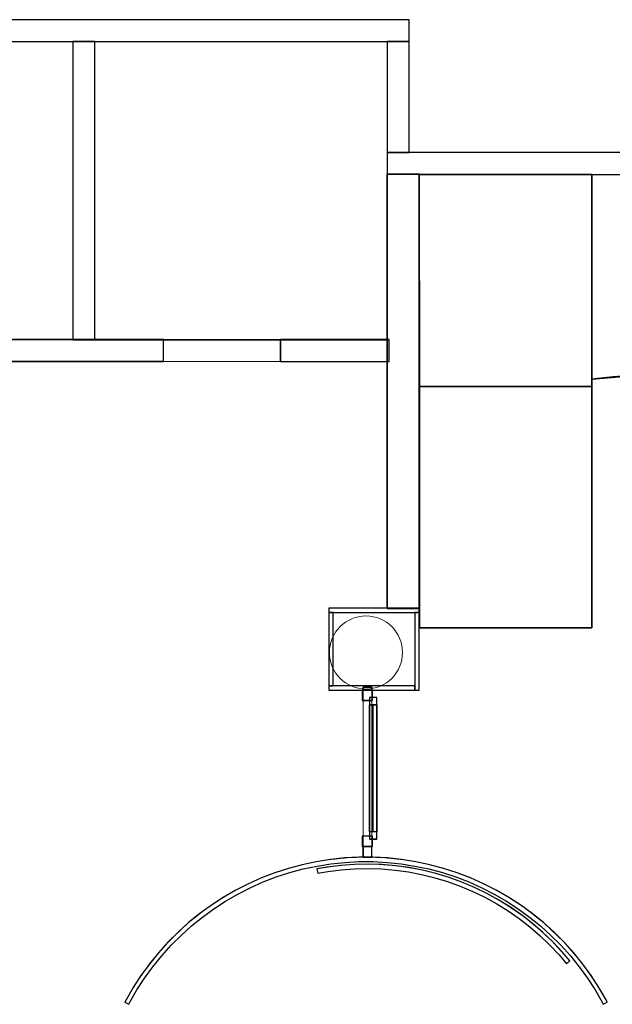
# Model space of a CAD drawing. Header units: metres. Extents: x 391.1 to 430.4, y 12.7 to 28.9.
# Tile 162 of 165: x 418.6 to 422.7, y 21.5 to 28.2. Entities that reach past the tile are written whole.
import ezdxf

# ---------------------------------------------------------------- set-up
doc = ezdxf.new("R2010")
doc.units = ezdxf.units.M
doc.layers.add('01_CARPINTERIA', color=5, linetype='Continuous', lineweight=25, true_color=0x0000ff)
doc.layers.add('01_SUELOS', color=7, linetype='Continuous', lineweight=25, true_color=0x007f00)
for name, color, linetype, lineweight in [('A-COLS-____-MCUT', 7, 'Continuous', 18), ('A-COLS-____-OTLN', 7, 'Continuous', 18), ('A-GENM-____-OTLN', 7, 'Continuous', 18), ('A-WALL-____-MCUT', 7, 'Continuous', 25), ('A-WALL-____-OTLN', 7, 'Continuous', 25)]:
    doc.layers.add(name, color=color, linetype=linetype, lineweight=lineweight)

# ---------------------------------------------------------------- blocks, each defined once
blk = doc.blocks.new('Family - Envans PB-155327-01_FON_P0')
at = {"layer": 'A-WALL-____-MCUT', "color": 253, "true_color": 0xaaaaaa}
for p, q in [((0.53, 0.03), (0, 0.03)), ((0, 0.03), (0, 0)), ((0, 0), (0.53, 0)), ((0.53, 0), (0.53, 0.03))]:
    blk.add_line(p, q, dxfattribs=at)
at = {"layer": 'A-WALL-____-OTLN', "color": 253, "true_color": 0xaaaaaa}
for p, q in [((0.53, 0.03), (0, 0.03)), ((0, 0.03), (0, 0)), ((0, 0), (0.53, 0)), ((0.53, 0), (0.53, 0.03))]:
    blk.add_line(p, q, dxfattribs=at)
at = {"layer": 'A-WALL-____-OTLN', "color": 253, "lineweight": 18, "true_color": 0xaaaaaa}
blk.add_line((0, 0), (0.53, 0), dxfattribs=at)
blk = doc.blocks.new('Family - LONDR55-XX_ZZ-ARQ-CAA-M3D-Londres55-155430-01_FON_P0')
at = {"layer": '01_SUELOS', "color": 9, "true_color": 0xaad4aa}
for p, q in [((1.1798, 3.0999), (0, 3.0999)), ((0, 3.0999), (0.0003, 1.6498)), ((0, 3.0999), (0.0003, 1.6498)), ((1.1798, 3.0999), (0, 3.0999)), ((0.0003, 1.6498), (0, 3.0999)), ((0.0001, 2.5406), (0, 3.0999)), ((0.0003, 1.6498), (0, 3.0999)), ((0, 3.0999), (0.0003, 0)), ((0, 3.0999), (0.0003, 0)), ((0, 3.0999), (0.0002, 1.1957)), ((1.1802, 1.7002), (1.1798, 3.0999)), ((1.1802, 1.7002), (1.1798, 3.0999)), ((1.1798, 2.992), (1.1798, 3.0999)), ((1.1799, 2.7359), (1.1798, 3.0999)), ((1.1798, 3.0999), (5.2706, 3.0999)), ((1.1798, 3.0999), (5.2706, 3.0999)), ((1.1799, 2.7359), (1.1798, 3.0999)), ((1.1798, 3.0999), (5.2706, 3.0999)), ((1.1798, 2.992), (1.1798, 3.0999)), ((1.1798, 3.0999), (1.1802, 1.7002)), ((1.1798, 3.0999), (1.1802, 1.7002)), ((1.1798, 3.0999), (5.2706, 3.0999)), ((1.1798, 2.992), (1.1799, 2.7359)), ((1.1801, 2.0018), (1.1798, 2.992)), ((1.1799, 2.7359), (1.1802, 1.7002)), ((1.1799, 2.7359), (1.1801, 2.0018)), ((1.1799, 2.7359), (1.1802, 1.7002)), ((0.0003, 1.6498), (0.0001, 2.5406)), ((1.1801, 2.0018), (1.1802, 1.7002)), ((1.1801, 2.0018), (1.1802, 1.7002)), ((1.1802, 1.7002), (1.3842, 1.7214)), ((1.3842, 1.7214), (1.1802, 1.7002)), ((1.1802, 1.7002), (1.3255, 1.7153)), ((1.2317, 1.7058), (1.1802, 1.7002)), ((1.2317, 1.7058), (1.1802, 1.7002)), ((1.2196, 1.7045), (1.1802, 1.7002)), ((1.1802, 1.6498), (1.1802, 1.7002)), ((1.1802, 1.6498), (1.1802, 1.7002)), ((1.1802, 1.7002), (1.1802, 1.7002)), ((1.1802, 1.7002), (1.1802, 1.7002)), ((1.1802, 1.7002), (1.1802, 1.7002)), ((1.1802, 1.7002), (1.1802, 1.7002)), ((1.2411, 1.7068), (1.2196, 1.7045)), ((1.2317, 1.7058), (1.2826, 1.7112)), ((1.2826, 1.7112), (1.2317, 1.7058)), ((1.2625, 1.7091), (1.2411, 1.7068)), ((1.2905, 1.7119), (1.2625, 1.7091)), ((1.2625, 1.7091), (1.2826, 1.7112)), ((1.349, 1.718), (1.2826, 1.7112)), ((1.349, 1.718), (1.2826, 1.7112)), ((1.2905, 1.7119), (1.3591, 1.719)), ((0.0003, 1.6498), (1.1802, 1.6498)), ((0.0003, 1.6498), (1.1802, 1.6498)), ((0.0003, 0), (0.0003, 1.6498)), ((0.0003, 1.6498), (0.0003, 0)), ((1.1802, 1.6498), (0.0003, 1.6498)), ((1.1802, 1.6498), (0.0003, 1.6498)), ((0.0003, 0), (0.0003, 1.6498)), ((0.0003, 1.0135), (0.0003, 1.6498)), ((0.0003, 1.6498), (0.0003, 0)), ((1.1802, 0), (1.1802, 1.6498)), ((1.1802, 0), (1.1802, 1.6498)), ((0.0002, 1.1957), (0.0003, 0)), ((0.0003, 0), (0.0003, 1.0135)), ((0.0003, 0), (1.1802, 0)), ((0.0003, 0), (1.1802, 0))]:
    blk.add_line(p, q, dxfattribs=at)
blk = doc.blocks.new('Family - Mampara PB-155434-01_FON_P0')
at = {"layer": 'A-WALL-____-MCUT', "color": 253, "true_color": 0xaaaaaa}
for p, q in [((0.076, 0.06), (0.0031, 0.06)), ((0.0031, 0.06), (0.0031, 0)), ((0.0031, 0), (0.076, 0)), ((0.076, 0), (0.076, 0.06)), ((1.1448, 0.06), (1.1448, 0)), ((1.165, 0.06), (1.1448, 0.06)), ((1.1448, 0), (1.165, 0)), ((1.165, 0), (1.165, 0.06))]:
    blk.add_line(p, q, dxfattribs=at)
at = {"layer": 'A-WALL-____-OTLN', "color": 253, "lineweight": 18, "true_color": 0xaaaaaa}
blk.add_line((0, 0), (1.165, 0), dxfattribs=at)
at = {"layer": 'A-WALL-____-OTLN', "color": 253, "true_color": 0xaaaaaa}
for p, q in [((0.0031, 0.06), (0.076, 0.06)), ((0.0031, 0.06), (0.0031, 0)), ((0.0031, 0), (0.076, 0)), ((0.076, 0), (0.076, 0.06)), ((1.1448, 0.06), (1.1448, 0)), ((1.1448, 0.06), (1.165, 0.06)), ((1.1448, 0), (1.165, 0)), ((1.165, 0.06), (1.165, 0))]:
    blk.add_line(p, q, dxfattribs=at)
blk = doc.blocks.new('Family - Vano de puerta PB-155436-01_FON_P0')
at = {"layer": 'A-GENM-____-OTLN', "color": 253, "true_color": 0xaaaaaa}
for p, q in [((421.0316, 23.6426), (420.9716, 23.6426)), ((420.9716, 23.6426), (420.9716, 22.5738)), ((421.0316, 23.6426), (420.9716, 23.6426)), ((420.9716, 22.5738), (420.9716, 23.6426)), ((421.0316, 22.5738), (421.0316, 23.6426)), ((421.0316, 23.6426), (421.0316, 22.5738)), ((420.9716, 22.5738), (421.0316, 22.5738)), ((421.0316, 22.5738), (420.9716, 22.5738))]:
    blk.add_line(p, q, dxfattribs=at)
blk = doc.blocks.new('Family - Envans PB-155529-01_FON_P0')
at = {"layer": 'A-WALL-____-MCUT', "color": 253, "true_color": 0xaaaaaa}
for p, q in [((0.5, 0.03), (0, 0.03)), ((0, 0.03), (0, 0)), ((0, 0), (0.5, 0)), ((0.5, 0), (0.5, 0.03))]:
    blk.add_line(p, q, dxfattribs=at)
at = {"layer": 'A-WALL-____-OTLN', "color": 253, "true_color": 0xaaaaaa}
for p, q in [((0.5, 0.03), (0, 0.03)), ((0, 0.03), (0, 0)), ((0, 0), (0.5, 0)), ((0.5, 0), (0.5, 0.03))]:
    blk.add_line(p, q, dxfattribs=at)
at = {"layer": 'A-WALL-____-OTLN', "color": 253, "lineweight": 18, "true_color": 0xaaaaaa}
blk.add_line((0, 0), (0.5, 0), dxfattribs=at)
blk = doc.blocks.new('Family - Envans PB-155557-01_FON_P0')
at = {"layer": 'A-WALL-____-MCUT', "color": 253, "true_color": 0xaaaaaa}
for p, q in [((0.7587, 0.15), (0, 0.15)), ((0, 0.15), (0, 0)), ((0.7587, 0), (0.7587, 0.15)), ((0, 0), (0.7587, 0))]:
    blk.add_line(p, q, dxfattribs=at)
at = {"layer": 'A-WALL-____-OTLN', "color": 253, "true_color": 0xaaaaaa}
for p, q in [((0.7587, 0.15), (0, 0.15)), ((0, 0.15), (0, 0)), ((0.7587, 0), (0.7587, 0.15)), ((0, 0), (0.7587, 0))]:
    blk.add_line(p, q, dxfattribs=at)
at = {"layer": 'A-WALL-____-OTLN', "color": 253, "lineweight": 18, "true_color": 0xaaaaaa}
blk.add_line((0, 0), (0.7587, 0), dxfattribs=at)
blk = doc.blocks.new('Family - Envans PB-155571-01_FON_P0')
at = {"layer": 'A-WALL-____-MCUT', "color": 253, "true_color": 0xaaaaaa}
for p, q in [((5.3016, 0.15), (0.0311, 0.15)), ((5.3016, 0.1488), (5.3016, 0.15)), ((5.5213, 0.1488), (5.3016, 0.1488)), ((5.5213, 0), (5.5213, 0.1488)), ((0, 0), (5.5213, 0))]:
    blk.add_line(p, q, dxfattribs=at)
at = {"layer": 'A-WALL-____-OTLN', "color": 253, "true_color": 0xaaaaaa}
for p, q in [((5.3016, 0.15), (0.0311, 0.15)), ((5.3016, 0.1488), (5.3016, 0.15)), ((5.5213, 0.1488), (5.3016, 0.1488)), ((5.5213, 0), (5.5213, 0.1488)), ((0, 0), (5.5213, 0))]:
    blk.add_line(p, q, dxfattribs=at)
at = {"layer": 'A-WALL-____-OTLN', "color": 253, "lineweight": 18, "true_color": 0xaaaaaa}
blk.add_line((0, 0), (5.5213, 0), dxfattribs=at)
blk = doc.blocks.new('Forma directa - LONDR55-XX_ZZ-ARQ-CAA-M3D-Londres55-155585-01_FON_P0')
at = {"layer": '01_CARPINTERIA', "color": 161, "true_color": 0xaaaaff}
for p, q in [((0.07, 0.07), (0, 0.07)), ((0, 0.07), (0, 0)), ((0.07, 0.07), (0, 0.07)), ((0, 0.07), (0, 0)), ((0.1, 0.1), (0.05, 0.1)), ((0.05, 0.1), (0.05, 0.05)), ((0.1, 0.1), (0.05, 0.1)), ((0.05, 0.1), (0.05, 0.05)), ((0.07, 0), (0.07, 0.07)), ((0.07, 0.07), (0.07, 0)), ((0.1, 0.05), (0.1, 0.1)), ((0.1, 0.1), (0.1, 0.05)), ((0.1, 0.1), (0.9688, 0.1)), ((0.9688, 0.1), (0.1, 0.1)), ((0.1, 0.1), (0.1, 0.05)), ((0.1, 0.05), (0.1, 0.1)), ((0.9688, 0.075), (0.1, 0.075)), ((0.9688, 0.075), (0.1, 0.075)), ((1.0188, 0.1), (0.9688, 0.1)), ((0.9688, 0.1), (0.9688, 0.05)), ((1.0188, 0.1), (0.9688, 0.1)), ((0.9688, 0.1), (0.9688, 0.05)), ((0.9688, 0.1), (0.9688, 0.05)), ((0.9688, 0.1), (0.9688, 0.05)), ((1.0688, 0.07), (0.9988, 0.07)), ((0.9988, 0.07), (0.9988, 0)), ((1.0688, 0.07), (0.9988, 0.07)), ((0.9988, 0.07), (0.9988, 0)), ((1.0188, 0.05), (1.0188, 0.1)), ((1.0188, 0.1), (1.0188, 0.05)), ((1.0688, 0), (1.0688, 0.07)), ((1.0688, 0.07), (1.0688, 0)), ((0, 0), (0.07, 0)), ((0, 0), (0.07, 0)), ((0.05, 0.05), (0.1, 0.05)), ((0.05, 0.05), (0.1, 0.05)), ((0.1, 0.05), (0.9688, 0.05)), ((0.9688, 0.05), (0.1, 0.05)), ((0.9688, 0.05), (1.0188, 0.05)), ((0.9688, 0.05), (1.0188, 0.05)), ((0.9988, 0), (1.0688, 0)), ((0.9988, 0), (1.0688, 0))]:
    blk.add_line(p, q, dxfattribs=at)
blk = doc.blocks.new('Forma directa - Porta PB-155586-01_FON_P0')
blk.add_blockref('Forma directa - LONDR55-XX_ZZ-ARQ-CAA-M3D-Londres55-155585-01_FON_P0', (0, 0))
blk = doc.blocks.new('Family - Envans PB-155634-01_FON_P0')
at = {"layer": 'A-WALL-____-MCUT', "color": 253, "true_color": 0xaaaaaa}
for p, q in [((0.59, 0.03), (0, 0.03)), ((0, 0.03), (0, 0)), ((0, 0), (0.2351, 0)), ((0.2351, 0), (0.2351, 0.0193)), ((0.2351, 0.0193), (0.2951, 0.0193)), ((0.2951, 0.0193), (0.2951, 0)), ((0.2951, 0), (0.59, 0)), ((0.59, 0), (0.59, 0.03))]:
    blk.add_line(p, q, dxfattribs=at)
at = {"layer": 'A-WALL-____-OTLN', "color": 253, "true_color": 0xaaaaaa}
for p, q in [((0, 0.03), (0, 0)), ((0.59, 0.03), (0, 0.03)), ((0, 0), (0.59, 0)), ((0.2351, 0.0193), (0.2951, 0.0193)), ((0.2351, 0), (0.2351, 0.0193)), ((0.2351, 0), (0.2951, 0)), ((0.2951, 0.0193), (0.2951, 0)), ((0.59, 0), (0.59, 0.03))]:
    blk.add_line(p, q, dxfattribs=at)
at = {"layer": 'A-WALL-____-OTLN', "color": 253, "lineweight": 18, "true_color": 0xaaaaaa}
blk.add_line((0, 0), (0.59, 0), dxfattribs=at)
blk = doc.blocks.new('Family - Envans PB-155654-01_FON_P0')
at = {"layer": 'A-WALL-____-MCUT', "color": 253, "true_color": 0xaaaaaa}
for p, q in [((12.4075, 0.15), (0, 0.15)), ((0, 0.15), (0, 0)), ((0, 0), (14.0103, 0))]:
    blk.add_line(p, q, dxfattribs=at)
at = {"layer": 'A-WALL-____-OTLN', "color": 253, "true_color": 0xaaaaaa}
for p, q in [((12.4075, 0.15), (0, 0.15)), ((0, 0.15), (0, 0)), ((0, 0), (14.0103, 0))]:
    blk.add_line(p, q, dxfattribs=at)
at = {"layer": 'A-WALL-____-OTLN', "color": 253, "lineweight": 18, "true_color": 0xaaaaaa}
blk.add_line((0, 0), (14.0103, 0), dxfattribs=at)
blk = doc.blocks.new('Family - Envans PB-155698-01_FON_P0')
at = {"layer": 'A-WALL-____-MCUT', "color": 253, "true_color": 0xaaaaaa}
for p, q in [((2.0382, 0.15), (0, 0.15)), ((0, 0.15), (0, 0)), ((2.0382, 0), (2.0382, 0.15)), ((0, 0), (2.0382, 0))]:
    blk.add_line(p, q, dxfattribs=at)
at = {"layer": 'A-WALL-____-OTLN', "color": 253, "true_color": 0xaaaaaa}
for p, q in [((2.0382, 0.15), (0, 0.15)), ((0, 0.15), (0, 0)), ((2.0382, 0), (2.0382, 0.15)), ((0, 0), (2.0382, 0))]:
    blk.add_line(p, q, dxfattribs=at)
at = {"layer": 'A-WALL-____-OTLN', "color": 253, "lineweight": 18, "true_color": 0xaaaaaa}
blk.add_line((0, 0), (2.0382, 0), dxfattribs=at)
blk = doc.blocks.new('Family - Envans PB-155718-01_FON_P0')
at = {"layer": 'A-WALL-____-MCUT', "color": 253, "true_color": 0xaaaaaa}
for p, q in [((0, 0.0842), (0, 0.22)), ((0, 0.22), (1.1351, 0.22)), ((1.1351, 0.22), (2.9673, 0.22)), ((2.9673, 0.22), (2.9673, 0.1358)), ((2.9673, 0.1358), (2.9673, 0)), ((0, 0), (0, 0.0842)), ((1.8322, 0), (0, 0)), ((0, 0), (0, 0)), ((0, 0), (0, 0)), ((2.9673, 0), (1.8322, 0))]:
    blk.add_line(p, q, dxfattribs=at)
at = {"layer": 'A-WALL-____-OTLN', "color": 253, "true_color": 0xaaaaaa}
for p, q in [((0, 0), (0, 0.22)), ((2.9673, 0.22), (0, 0.22)), ((0, 0), (0, 0.22)), ((0, 0.22), (0, 0.0842)), ((2.9673, 0.22), (0, 0.22)), ((1.1351, 0.22), (0, 0.22)), ((2.9673, 0.22), (1.1351, 0.22)), ((2.9673, 0), (2.9673, 0.22)), ((2.9673, 0.1358), (2.9673, 0.22)), ((2.9673, 0), (2.9673, 0.22)), ((2.9673, 0), (2.9673, 0.1358)), ((0, 0), (0, 0.0842)), ((0, 0), (0, 0)), ((0, 0), (0, 0)), ((0, 0), (0, 0)), ((0, 0), (0, 0)), ((0, 0), (2.9673, 0)), ((0, 0), (1.8322, 0)), ((0, 0), (2.9673, 0)), ((1.8322, 0), (2.9673, 0))]:
    blk.add_line(p, q, dxfattribs=at)
at = {"layer": 'A-WALL-____-OTLN', "color": 253, "lineweight": 18, "true_color": 0xaaaaaa}
blk.add_line((0, 0), (2.9673, 0), dxfattribs=at)
blk = doc.blocks.new('Family - Mampara PB-155757-01_FON_P0')
at = {"layer": 'A-WALL-____-MCUT', "color": 253, "true_color": 0xaaaaaa}
for p, q in [((-0.3405, 1.8372), (-0.4362, 1.8169)), ((-0.2439, 1.8525), (-0.3405, 1.8372)), ((-0.335, 1.8077), (-0.24, 1.8228)), ((-0.1466, 1.8628), (-0.2439, 1.8525)), ((-0.24, 1.8228), (-0.1442, 1.8328)), ((-0.0489, 1.8679), (-0.1466, 1.8628)), ((-0.1442, 1.8328), (-0.0481, 1.8379)), ((0.0489, 1.8679), (-0.0489, 1.8679)), ((-0.0481, 1.8379), (0.0481, 1.8379)), ((0.0481, 1.8379), (0.1442, 1.8328)), ((0.1466, 1.8628), (0.0489, 1.8679)), ((0.1442, 1.8328), (0.24, 1.8228)), ((0.2439, 1.8525), (0.1466, 1.8628)), ((0.24, 1.8228), (0.335, 1.8077)), ((0.3405, 1.8372), (0.2439, 1.8525)), ((0.4362, 1.8169), (0.3405, 1.8372)), ((-0.6237, 1.7613), (-0.715, 1.7263)), ((-0.5307, 1.7916), (-0.6237, 1.7613)), ((-0.6137, 1.7331), (-0.5222, 1.7628)), ((-0.4362, 1.8169), (-0.5307, 1.7916)), ((-0.5222, 1.7628), (-0.4292, 1.7877)), ((-0.4292, 1.7877), (-0.335, 1.8077)), ((0.335, 1.8077), (0.4292, 1.7877)), ((0.4292, 1.7877), (0.5222, 1.7628)), ((0.5307, 1.7916), (0.4362, 1.8169)), ((0.5222, 1.7628), (0.6137, 1.7331)), ((0.6237, 1.7613), (0.5307, 1.7916)), ((0.715, 1.7263), (0.6237, 1.7613)), ((-0.8044, 1.6865), (-0.8916, 1.6421)), ((-0.715, 1.7263), (-0.8044, 1.6865)), ((-0.7915, 1.6594), (-0.7036, 1.6986)), ((-0.7036, 1.6986), (-0.6137, 1.7331)), ((0.6137, 1.7331), (0.7036, 1.6986)), ((0.7036, 1.6986), (0.7915, 1.6594)), ((0.8044, 1.6865), (0.715, 1.7263)), ((0.8916, 1.6421), (0.8044, 1.6865)), ((-0.8916, 1.6421), (-0.9763, 1.5932)), ((-0.8773, 1.6157), (-0.7915, 1.6594)), ((0.7915, 1.6594), (0.8773, 1.6157)), ((0.9763, 1.5932), (0.8916, 1.6421)), ((-0.9763, 1.5932), (-1.0583, 1.5399)), ((-1.0413, 1.5152), (-0.9606, 1.5676)), ((-0.9606, 1.5676), (-0.8773, 1.6157)), ((0.8773, 1.6157), (0.9606, 1.5676)), ((0.9606, 1.5676), (1.0413, 1.5152)), ((1.0583, 1.5399), (0.9763, 1.5932)), ((-1.1375, 1.4824), (-1.2135, 1.4208)), ((-1.0583, 1.5399), (-1.1375, 1.4824)), ((-1.1192, 1.4586), (-1.0413, 1.5152)), ((1.0413, 1.5152), (1.1192, 1.4586)), ((1.1375, 1.4824), (1.0583, 1.5399)), ((1.2135, 1.4208), (1.1375, 1.4824)), ((-1.2135, 1.4208), (-1.2862, 1.3554)), ((-1.194, 1.398), (-1.1192, 1.4586)), ((1.1192, 1.4586), (1.194, 1.398)), ((1.2862, 1.3554), (1.2135, 1.4208)), ((-1.2862, 1.3554), (-1.3554, 1.2862)), ((-1.2655, 1.3336), (-1.194, 1.398)), ((1.194, 1.398), (1.2655, 1.3336)), ((1.3554, 1.2862), (1.2862, 1.3554)), ((-1.3554, 1.2862), (-1.4208, 1.2135)), ((-1.3336, 1.2655), (-1.2655, 1.3336)), ((1.2655, 1.3336), (1.3336, 1.2655)), ((1.4208, 1.2135), (1.3554, 1.2862)), ((-1.4208, 1.2135), (-1.4824, 1.1375)), ((-1.398, 1.194), (-1.3336, 1.2655)), ((1.3336, 1.2655), (1.398, 1.194)), ((1.4824, 1.1375), (1.4208, 1.2135)), ((-1.4586, 1.1192), (-1.398, 1.194)), ((1.398, 1.194), (1.4586, 1.1192)), ((-1.4824, 1.1375), (-1.5399, 1.0583)), ((-1.5152, 1.0413), (-1.4586, 1.1192)), ((1.4586, 1.1192), (1.5152, 1.0413)), ((1.5399, 1.0583), (1.4824, 1.1375)), ((-1.5399, 1.0583), (-1.5932, 0.9763)), ((-1.5676, 0.9606), (-1.5152, 1.0413)), ((1.5152, 1.0413), (1.5676, 0.9606)), ((1.5932, 0.9763), (1.5399, 1.0583)), ((-1.5932, 0.9763), (-1.6421, 0.8916)), ((-1.6157, 0.8773), (-1.5676, 0.9606)), ((1.5676, 0.9606), (1.6157, 0.8773)), ((1.6421, 0.8916), (1.5932, 0.9763)), ((-1.6421, 0.8916), (-1.65, 0.8761)), ((-1.65, 0.8761), (-1.6235, 0.862)), ((-1.6235, 0.862), (-1.6157, 0.8773)), ((1.6157, 0.8773), (1.6235, 0.862)), ((1.6235, 0.862), (1.65, 0.8761)), ((1.65, 0.8761), (1.6421, 0.8916))]:
    blk.add_line(p, q, dxfattribs=at)
at = {"layer": 'A-WALL-____-OTLN', "color": 253, "true_color": 0xaaaaaa}
for p, q in [((-0.3405, 1.8372), (-0.4362, 1.8169)), ((-0.2439, 1.8525), (-0.3405, 1.8372)), ((-0.335, 1.8077), (-0.24, 1.8228)), ((-0.1466, 1.8628), (-0.2439, 1.8525)), ((-0.24, 1.8228), (-0.1442, 1.8328)), ((-0.0489, 1.8679), (-0.1466, 1.8628)), ((-0.1442, 1.8328), (-0.0481, 1.8379)), ((0.0489, 1.8679), (-0.0489, 1.8679)), ((-0.0481, 1.8379), (0.0481, 1.8379)), ((0.0481, 1.8379), (0.1442, 1.8328)), ((0.1466, 1.8628), (0.0489, 1.8679)), ((0.1442, 1.8328), (0.24, 1.8228)), ((0.2439, 1.8525), (0.1466, 1.8628)), ((0.24, 1.8228), (0.335, 1.8077)), ((0.3405, 1.8372), (0.2439, 1.8525)), ((0.4362, 1.8169), (0.3405, 1.8372)), ((-0.6237, 1.7613), (-0.715, 1.7263)), ((-0.5307, 1.7916), (-0.6237, 1.7613)), ((-0.6137, 1.7331), (-0.5222, 1.7628)), ((-0.4362, 1.8169), (-0.5307, 1.7916)), ((-0.5222, 1.7628), (-0.4292, 1.7877)), ((-0.4292, 1.7877), (-0.335, 1.8077)), ((0.335, 1.8077), (0.4292, 1.7877)), ((0.4292, 1.7877), (0.5222, 1.7628)), ((0.5307, 1.7916), (0.4362, 1.8169)), ((0.5222, 1.7628), (0.6137, 1.7331)), ((0.6237, 1.7613), (0.5307, 1.7916)), ((0.715, 1.7263), (0.6237, 1.7613)), ((-0.8044, 1.6865), (-0.8916, 1.6421)), ((-0.715, 1.7263), (-0.8044, 1.6865)), ((-0.7915, 1.6594), (-0.7036, 1.6986)), ((-0.7036, 1.6986), (-0.6137, 1.7331)), ((0.6137, 1.7331), (0.7036, 1.6986)), ((0.7036, 1.6986), (0.7915, 1.6594)), ((0.8044, 1.6865), (0.715, 1.7263)), ((0.8916, 1.6421), (0.8044, 1.6865)), ((-0.8916, 1.6421), (-0.9763, 1.5932)), ((-0.8773, 1.6157), (-0.7915, 1.6594)), ((0.7915, 1.6594), (0.8773, 1.6157)), ((0.9763, 1.5932), (0.8916, 1.6421)), ((-0.9763, 1.5932), (-1.0583, 1.5399)), ((-1.0413, 1.5152), (-0.9606, 1.5676)), ((-0.9606, 1.5676), (-0.8773, 1.6157)), ((0.8773, 1.6157), (0.9606, 1.5676)), ((0.9606, 1.5676), (1.0413, 1.5152)), ((1.0583, 1.5399), (0.9763, 1.5932)), ((-1.1375, 1.4824), (-1.2135, 1.4208)), ((-1.0583, 1.5399), (-1.1375, 1.4824)), ((-1.1192, 1.4586), (-1.0413, 1.5152)), ((1.0413, 1.5152), (1.1192, 1.4586)), ((1.1375, 1.4824), (1.0583, 1.5399)), ((1.2135, 1.4208), (1.1375, 1.4824)), ((-1.2135, 1.4208), (-1.2862, 1.3554)), ((-1.194, 1.398), (-1.1192, 1.4586)), ((1.1192, 1.4586), (1.194, 1.398)), ((1.2862, 1.3554), (1.2135, 1.4208)), ((-1.2862, 1.3554), (-1.3554, 1.2862)), ((-1.2655, 1.3336), (-1.194, 1.398)), ((1.194, 1.398), (1.2655, 1.3336)), ((1.3554, 1.2862), (1.2862, 1.3554)), ((-1.3554, 1.2862), (-1.4208, 1.2135)), ((-1.3336, 1.2655), (-1.2655, 1.3336)), ((1.2655, 1.3336), (1.3336, 1.2655)), ((1.4208, 1.2135), (1.3554, 1.2862)), ((-1.4208, 1.2135), (-1.4824, 1.1375)), ((-1.398, 1.194), (-1.3336, 1.2655)), ((1.3336, 1.2655), (1.398, 1.194)), ((1.4824, 1.1375), (1.4208, 1.2135)), ((-1.4586, 1.1192), (-1.398, 1.194)), ((1.398, 1.194), (1.4586, 1.1192)), ((-1.4824, 1.1375), (-1.5399, 1.0583)), ((-1.5152, 1.0413), (-1.4586, 1.1192)), ((1.4586, 1.1192), (1.5152, 1.0413)), ((1.5399, 1.0583), (1.4824, 1.1375)), ((-1.5399, 1.0583), (-1.5932, 0.9763)), ((-1.5676, 0.9606), (-1.5152, 1.0413)), ((1.5152, 1.0413), (1.5676, 0.9606)), ((1.5932, 0.9763), (1.5399, 1.0583)), ((-1.5932, 0.9763), (-1.6421, 0.8916)), ((-1.6157, 0.8773), (-1.5676, 0.9606)), ((1.5676, 0.9606), (1.6157, 0.8773)), ((1.6421, 0.8916), (1.5932, 0.9763)), ((-1.6421, 0.8916), (-1.65, 0.8761)), ((-1.65, 0.8761), (-1.6235, 0.862)), ((-1.6235, 0.862), (-1.6157, 0.8773)), ((1.6157, 0.8773), (1.6235, 0.862)), ((1.6235, 0.862), (1.65, 0.8761)), ((1.65, 0.8761), (1.6421, 0.8916))]:
    blk.add_line(p, q, dxfattribs=at)
at = {"layer": 'A-WALL-____-OTLN', "color": 253, "lineweight": 18, "true_color": 0xaaaaaa}
blk.add_arc((0, 0), 1.8679, 27.96782, 152.03218, dxfattribs=at)
blk = doc.blocks.new('Family - Envans PB-155850-01_FON_P0')
at = {"layer": 'A-WALL-____-MCUT', "color": 253, "true_color": 0xaaaaaa}
for p, q in [((3.0405, 0.15), (2.56, 0.15)), ((3.0405, 0.1493), (3.0405, 0.15)), ((3.1905, 0.1493), (3.0405, 0.1493)), ((3.66, 0.15), (3.1905, 0.15)), ((3.1905, 0.15), (3.1905, 0.1493)), ((3.66, 0), (3.66, 0.15)), ((5.2041, 0.15), (4.46, 0.15)), ((4.46, 0.15), (4.46, 0)), ((5.2041, 0), (5.2041, 0.15)), ((2.56, 0), (3.66, 0)), ((4.46, 0), (5.2041, 0))]:
    blk.add_line(p, q, dxfattribs=at)
at = {"layer": 'A-WALL-____-OTLN', "color": 253, "true_color": 0xaaaaaa}
for p, q in [((2.56, 0.15), (3.0405, 0.15)), ((3.0405, 0.15), (3.0405, 0.1493)), ((3.0405, 0.1493), (3.1905, 0.1493)), ((3.1905, 0.1493), (3.1905, 0.15)), ((3.1905, 0.15), (3.66, 0.15)), ((3.66, 0), (3.66, 0.15)), ((4.46, 0), (4.46, 0.15)), ((4.46, 0.15), (5.2041, 0.15)), ((5.2041, 0), (5.2041, 0.15)), ((3.66, 0), (2.56, 0)), ((4.46, 0), (5.2041, 0))]:
    blk.add_line(p, q, dxfattribs=at)
at = {"layer": 'A-WALL-____-OTLN', "color": 253, "lineweight": 18, "true_color": 0xaaaaaa}
blk.add_line((0, 0), (5.1903, 0), dxfattribs=at)
blk = doc.blocks.new('Family - Vano de puerta PB-155854-01_FON_P0')
at = {"layer": 'A-GENM-____-OTLN', "color": 253, "true_color": 0xaaaaaa}
for p, q in [((419.6064, 26.0408), (419.6064, 25.8908)), ((420.4064, 26.0408), (419.6064, 26.0408)), ((419.6064, 26.0408), (419.6064, 25.8908)), ((419.6064, 26.0408), (420.4064, 26.0408)), ((420.4064, 25.8908), (420.4064, 26.0408)), ((420.4064, 26.0408), (420.4064, 25.8908)), ((419.6064, 25.8908), (420.4064, 25.8908)), ((420.4064, 25.8908), (419.6064, 25.8908))]:
    blk.add_line(p, q, dxfattribs=at)
blk = doc.blocks.new('Family - Envans PB-155881-01_FON_P0')
at = {"layer": 'A-WALL-____-MCUT', "color": 253, "true_color": 0xaaaaaa}
for p, q in [((0.62, 0.03), (0, 0.03)), ((0, 0.03), (0, 0)), ((0, 0), (0.62, 0)), ((0.62, 0), (0.62, 0.03))]:
    blk.add_line(p, q, dxfattribs=at)
at = {"layer": 'A-WALL-____-OTLN', "color": 253, "true_color": 0xaaaaaa}
for p, q in [((0.62, 0.03), (0, 0.03)), ((0, 0.03), (0, 0)), ((0, 0), (0.62, 0)), ((0.62, 0), (0.62, 0.03))]:
    blk.add_line(p, q, dxfattribs=at)
at = {"layer": 'A-WALL-____-OTLN', "color": 253, "lineweight": 18, "true_color": 0xaaaaaa}
blk.add_line((0, 0), (0.62, 0), dxfattribs=at)
blk = doc.blocks.new('Family - Mampara PB-155893-01_FON_P0')
at = {"layer": 'A-WALL-____-MCUT', "color": 253, "true_color": 0xaaaaaa}
for p, q in [((-0.2699, 1.7716), (-0.3398, 1.7591)), ((-0.3398, 1.7591), (-0.3341, 1.7296)), ((-0.1768, 1.7833), (-0.2699, 1.7716)), ((-0.2654, 1.7419), (-0.1739, 1.7535)), ((-0.0833, 1.7901), (-0.1768, 1.7833)), ((-0.1739, 1.7535), (-0.0819, 1.7601)), ((0.0105, 1.792), (-0.0833, 1.7901)), ((-0.0819, 1.7601), (0.0104, 1.762)), ((0.0104, 1.762), (0.1026, 1.7591)), ((0.1043, 1.789), (0.0105, 1.792)), ((0.1026, 1.7591), (0.1945, 1.7513)), ((0.1978, 1.7811), (0.1043, 1.789)), ((0.1945, 1.7513), (0.2859, 1.7387)), ((0.2908, 1.7683), (0.1978, 1.7811)), ((0.3829, 1.7507), (0.2908, 1.7683)), ((0.474, 1.7282), (0.3829, 1.7507)), ((-0.3341, 1.7296), (-0.2654, 1.7419)), ((0.2859, 1.7387), (0.3765, 1.7214)), ((0.3765, 1.7214), (0.4661, 1.6993)), ((0.4661, 1.6993), (0.5544, 1.6726)), ((0.5638, 1.7011), (0.474, 1.7282)), ((0.6521, 1.6692), (0.5638, 1.7011)), ((0.5544, 1.6726), (0.6411, 1.6413)), ((0.6411, 1.6413), (0.7262, 1.6055)), ((0.7385, 1.6328), (0.6521, 1.6692)), ((0.823, 1.5919), (0.7385, 1.6328)), ((0.7262, 1.6055), (0.8092, 1.5653)), ((0.8092, 1.5653), (0.89, 1.5208)), ((0.9052, 1.5467), (0.823, 1.5919)), ((0.89, 1.5208), (0.9684, 1.4721)), ((0.9849, 1.4972), (0.9052, 1.5467)), ((1.0619, 1.4436), (0.9849, 1.4972)), ((0.9684, 1.4721), (1.0441, 1.4194)), ((1.0441, 1.4194), (1.1169, 1.3628)), ((1.136, 1.386), (1.0619, 1.4436)), ((1.1169, 1.3628), (1.1867, 1.3025)), ((1.2069, 1.3247), (1.136, 1.386)), ((1.1867, 1.3025), (1.2533, 1.2386)), ((1.2746, 1.2597), (1.2069, 1.3247)), ((1.2533, 1.2386), (1.3164, 1.1713)), ((1.3388, 1.1913), (1.2746, 1.2597)), ((1.3164, 1.1713), (1.3672, 1.1111)), ((1.3905, 1.13), (1.3388, 1.1913)), ((1.3672, 1.1111), (1.3905, 1.13))]:
    blk.add_line(p, q, dxfattribs=at)
at = {"layer": 'A-WALL-____-OTLN', "color": 253, "true_color": 0xaaaaaa}
for p, q in [((-0.2699, 1.7716), (-0.3398, 1.7591)), ((-0.3398, 1.7591), (-0.3341, 1.7296)), ((-0.1768, 1.7833), (-0.2699, 1.7716)), ((-0.2654, 1.7419), (-0.1739, 1.7535)), ((-0.0833, 1.7901), (-0.1768, 1.7833)), ((-0.1739, 1.7535), (-0.0819, 1.7601)), ((0.0105, 1.792), (-0.0833, 1.7901)), ((-0.0819, 1.7601), (0.0104, 1.762)), ((0.0104, 1.762), (0.1026, 1.7591)), ((0.1043, 1.789), (0.0105, 1.792)), ((0.1026, 1.7591), (0.1945, 1.7513)), ((0.1978, 1.7811), (0.1043, 1.789)), ((0.1945, 1.7513), (0.2859, 1.7387)), ((0.2908, 1.7683), (0.1978, 1.7811)), ((0.3829, 1.7507), (0.2908, 1.7683)), ((0.474, 1.7282), (0.3829, 1.7507)), ((-0.3341, 1.7296), (-0.2654, 1.7419)), ((0.2859, 1.7387), (0.3765, 1.7214)), ((0.3765, 1.7214), (0.4661, 1.6993)), ((0.4661, 1.6993), (0.5544, 1.6726)), ((0.5638, 1.7011), (0.474, 1.7282)), ((0.6521, 1.6692), (0.5638, 1.7011)), ((0.5544, 1.6726), (0.6411, 1.6413)), ((0.6411, 1.6413), (0.7262, 1.6055)), ((0.7385, 1.6328), (0.6521, 1.6692)), ((0.823, 1.5919), (0.7385, 1.6328)), ((0.7262, 1.6055), (0.8092, 1.5653)), ((0.8092, 1.5653), (0.89, 1.5208)), ((0.9052, 1.5467), (0.823, 1.5919)), ((0.89, 1.5208), (0.9684, 1.4721)), ((0.9849, 1.4972), (0.9052, 1.5467)), ((1.0619, 1.4436), (0.9849, 1.4972)), ((0.9684, 1.4721), (1.0441, 1.4194)), ((1.0441, 1.4194), (1.1169, 1.3628)), ((1.136, 1.386), (1.0619, 1.4436)), ((1.1169, 1.3628), (1.1867, 1.3025)), ((1.2069, 1.3247), (1.136, 1.386)), ((1.1867, 1.3025), (1.2533, 1.2386)), ((1.2746, 1.2597), (1.2069, 1.3247)), ((1.2533, 1.2386), (1.3164, 1.1713)), ((1.3388, 1.1913), (1.2746, 1.2597)), ((1.3164, 1.1713), (1.3672, 1.1111)), ((1.3905, 1.13), (1.3388, 1.1913)), ((1.3672, 1.1111), (1.3905, 1.13))]:
    blk.add_line(p, q, dxfattribs=at)
at = {"layer": 'A-WALL-____-OTLN', "color": 253, "lineweight": 18, "true_color": 0xaaaaaa}
blk.add_arc((0, 0), 1.7914, 39.10058, 100.93269, dxfattribs=at)
blk = doc.blocks.new('Family - Pilar PB-155963-01_FON_P0')
at = {"layer": 'A-COLS-____-MCUT', "color": 253, "true_color": 0xaaaaaa}
for start, end in [(360, 180), (180, 360)]:
    blk.add_arc((0.25, 0.25), 0.25, start, end, dxfattribs=at)
at = {"layer": 'A-COLS-____-OTLN', "color": 253, "true_color": 0xaaaaaa}
for start, end in [(360, 180), (180, 360)]:
    blk.add_arc((0.25, 0.25), 0.25, start, end, dxfattribs=at)
blk = doc.blocks.new('Family - LONDR55-XX_ZZ-ARQ-CAA-M3D-Londres55-155971-01_FON_P0')
at = {"layer": '01_SUELOS', "color": 9, "true_color": 0xaad4aa}
for p, q in [((21.6578, 12.8394), (19.5973, 12.8402)), ((21.6578, 12.8394), (19.5973, 12.8402)), ((21.6578, 12.8394), (19.5973, 12.8402)), ((19.5973, 12.8402), (21.6578, 12.8394)), ((21.6578, 12.8402), (21.6578, 12.8394)), ((21.6578, 12.8402), (21.6578, 12.8394)), ((21.8078, 12.8402), (21.6578, 12.8402)), ((21.8078, 12.8402), (21.6578, 12.8402)), ((21.6578, 12.8394), (21.6578, 12.8402)), ((21.8078, 12.8402), (21.6578, 12.8402)), ((21.6578, 12.8394), (21.6578, 12.8402)), ((21.6578, 12.8402), (21.8078, 12.8402)), ((21.8078, 12.8394), (21.8078, 12.8402)), ((21.8078, 12.8394), (21.8078, 12.8402)), ((21.8078, 12.8394), (21.8078, 12.8402)), ((21.8078, 12.8402), (21.8078, 12.8394)), ((23.8076, 12.8394), (21.8078, 12.8394)), ((23.8076, 12.8394), (21.8078, 12.8394)), ((23.8076, 12.8394), (21.8078, 12.8394)), ((21.8078, 12.8394), (23.8076, 12.8394)), ((23.8076, 11.0018), (23.8076, 12.8394)), ((23.8076, 11.0018), (23.8076, 12.8394)), ((23.8076, 11.0018), (23.8076, 12.8394)), ((23.8076, 11.0018), (23.8076, 12.8394)), ((25.6488, 12.6082), (25.2075, 12.5692)), ((25.6488, 12.6082), (25.2075, 12.5692)), ((25.6488, 12.6082), (25.2075, 12.5692)), ((25.2075, 12.5692), (25.6488, 12.6082)), ((25.2075, 12.5692), (25.2075, 10.869)), ((25.2075, 12.5692), (25.2075, 10.869)), ((25.2075, 10.869), (25.2075, 12.5692)), ((25.2075, 10.869), (25.2075, 12.5692)), ((24.0276, 11.0018), (23.8076, 11.0018)), ((24.0276, 11.0018), (23.8076, 11.0018)), ((23.8076, 11.0018), (24.0276, 11.0018)), ((23.8076, 11.0018), (24.0276, 11.0018)), ((24.0276, 10.869), (24.0276, 11.0018)), ((24.0276, 10.869), (24.0276, 11.0018)), ((24.0276, 10.869), (24.0276, 11.0018)), ((24.0276, 10.869), (24.0276, 11.0018)), ((25.2075, 10.869), (24.0276, 10.869)), ((25.2075, 10.869), (24.0276, 10.869)), ((24.0276, 10.869), (25.2075, 10.869)), ((24.0276, 10.869), (25.2075, 10.869))]:
    blk.add_line(p, q, dxfattribs=at)
blk = doc.blocks.new('LONDR55-XX_ZZ-ARQ-CAA-M3D-Londres55_ifc-1-01_FON_P0')
at = {"layer": '01_CARPINTERIA', "color": 253, "lineweight": 18, "true_color": 0xaaaaaa, "rotation": 270}
blk.add_blockref('Forma directa - Porta PB-155586-01_FON_P0', (420.9666, 23.6426), dxfattribs=at)
at = {"layer": '01_SUELOS', "color": 253, "lineweight": 18, "true_color": 0xaaaaaa}
for name, p in [('Family - LONDR55-XX_ZZ-ARQ-CAA-M3D-Londres55-155971-01_FON_P0', (397.3291, 13.2006)), ('Family - LONDR55-XX_ZZ-ARQ-CAA-M3D-Londres55-155430-01_FON_P0', (421.3564, 24.0697))]:
    blk.add_blockref(name, p, dxfattribs=at)
at = {"layer": 'A-COLS-____-OTLN', "color": 253, "lineweight": 18, "true_color": 0xaaaaaa}
blk.add_blockref('Family - Pilar PB-155963-01_FON_P0', (420.7414, 23.6508), dxfattribs=at)
at = {"layer": 'A-GENM-____-OTLN', "color": 253, "lineweight": 18, "true_color": 0xaaaaaa}
for name in ['Family - Vano de puerta PB-155854-01_FON_P0', 'Family - Vano de puerta PB-155436-01_FON_P0']:
    blk.add_blockref(name, (0, 0), dxfattribs=at)
at = {"layer": 'A-WALL-____-OTLN', "color": 253, "lineweight": 18, "true_color": 0xaaaaaa}
for name, p, rotation in [('Family - Envans PB-155654-01_FON_P0', (421.2867, 28.2282), 180), ('Family - Envans PB-155698-01_FON_P0', (419.137, 26.04), 90), ('Family - Envans PB-155557-01_FON_P0', (421.2867, 27.3196), 90), ('Family - Envans PB-155571-01_FON_P0', (426.6581, 27.3196), 180), ('Family - Envans PB-155718-01_FON_P0', (421.3564, 24.2035), 90), ('Family - Envans PB-155881-01_FON_P0', (421.3564, 24.2035), 180), ('Family - Envans PB-155529-01_FON_P0', (420.7364, 24.1735), 270), ('Family - Envans PB-155327-01_FON_P0', (421.3564, 23.6435), 90), ('Family - Mampara PB-155434-01_FON_P0', (421.0316, 22.4978), 90)]:
    blk.add_blockref(name, p, dxfattribs=dict(at, rotation=rotation))
for name, p in [('Family - Envans PB-155850-01_FON_P0', (415.9464, 25.8908)), ('Family - Envans PB-155634-01_FON_P0', (420.7364, 23.6435)), ('Family - Mampara PB-155757-01_FON_P0', (420.9919, 20.633)), ('Family - Mampara PB-155893-01_FON_P0', (420.9959, 20.6615))]:
    blk.add_blockref(name, p, dxfattribs=at)

msp = doc.modelspace()

# ---------------------------------------------------------------- block references
at = {"lineweight": 5}
msp.add_blockref('LONDR55-XX_ZZ-ARQ-CAA-M3D-Londres55_ifc-1-01_FON_P0', (0, 0), dxfattribs=at)

doc.saveas('drawing.dxf')
